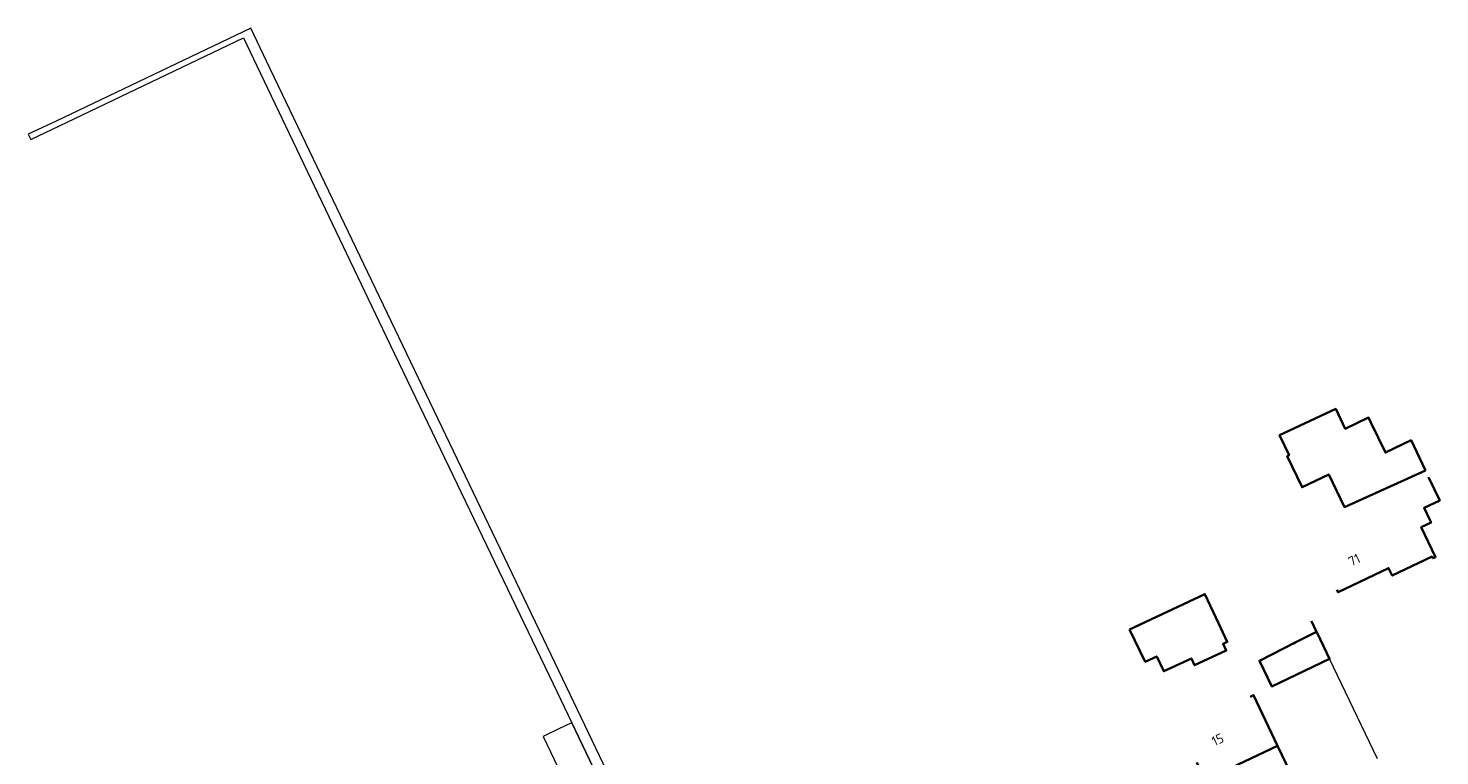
# Model space of a CAD drawing. Extents: x 152761 to 155748, y 459947 to 462743.
# Tile 37 of 256: x 153195 to 153392, y 461710 to 461812. Entities that reach past the tile are written whole.
import ezdxf
from ezdxf.enums import TextEntityAlignment as Align

# ---------------------------------------------------------------- set-up
doc = ezdxf.new("R2010")
doc.units = 0
doc.header["$LTSCALE"] = 0.75
for name, color, linetype, lineweight in [('B-RO-IE-TERREINAFSCHEIDING_KUNSTMATIG_HEKWERK-G', 251, 'IE-TERREINAFSCHEIDING-KUNSTMATIG', 18), ('B-RO-OG-BEBOUWING-GV', 6, 'CONTINUOUS', 35), ('B-RO-OG-BEBOUWING-T18', 1, 'CONTINUOUS', 18), ('B-RO-VH-VERHARDING_STRAATBAKSTEEN-GV', 251, 'CONTINUOUS', 18)]:
    doc.layers.add(name, color=color, linetype=linetype, lineweight=lineweight)
doc.styles.add('NLCS-ISO-M200-T18', font='NLCS-ISO.ttf', dxfattribs={"height": 0.36})
doc.linetypes.add('IE-TERREINAFSCHEIDING-KUNSTMATIG', pattern='A,4,[82,NLCS.SHX,S=0.75,R=90,X=0,Y=0],4,-2', length=10)

msp = doc.modelspace()

# ---------------------------------------------------------------- linework, layer by layer
at = {"layer": 'B-RO-IE-TERREINAFSCHEIDING_KUNSTMATIG_HEKWERK-G', "flags": 128}
msp.add_lwpolyline([(153383.361, 461709.57), (153376.641, 461723.525), (153374.123, 461728.802)], dxfattribs=at)
at = {"layer": 'B-RO-OG-BEBOUWING-GV', "flags": 128}
for points in [[(153390.033, 461749.876), (153388.025, 461754.073), (153384.437, 461752.357), (153382.423, 461756.568), (153382.101, 461757.242), (153378.847, 461755.686), (153377.516, 461758.469), (153369.667, 461754.775), (153370.999, 461751.99), (153370.722, 461751.858), (153372.797, 461747.519), (153376.54, 461749.309), (153378.723, 461744.743)], [(153348.707, 461727.645), (153350.906, 461723.123), (153352.499, 461723.871), (153353.476, 461721.789), (153357.341, 461723.604), (153357.798, 461722.626), (153362.216, 461724.689), (153361.779, 461725.625), (153362.349, 461725.892), (153361.117, 461728.531), (153361.135, 461728.54), (153359.235, 461732.585)], [(153374.83, 461727.32), (153371.841, 461725.806), (153366.841, 461723.272), (153368.586, 461719.645), (153376.641, 461723.525), (153374.91, 461727.152)], [(153359.275, 461706.583), (153362.662, 461699.555), (153368.611, 461702.366), (153368.927, 461701.704), (153369.117, 461701.795), (153369.074, 461701.885), (153370.075, 461702.363), (153370.17, 461702.165), (153374.276, 461704.126), (153372.311, 461708.24), (153371.126, 461707.675), (153369.374, 461711.385)]]:
    msp.add_lwpolyline(points, close=True, dxfattribs=at)
for points in [[(153377.667, 461733.166), (153377.825, 461732.836), (153384.888, 461736.214), (153385.392, 461735.159), (153390.968, 461737.825), (153391.083, 461737.583), (153391.453, 461737.76), (153389.458, 461741.932), (153390.824, 461742.586), (153390.654, 461742.941), (153389.846, 461744.63), (153392.04, 461745.679), (153390.48, 461748.942)], [(153371.585, 461725.676), (153371.841, 461725.806), (153374.83, 461727.32), (153374.123, 461728.802)], [(153358.094, 461709.065), (153358.793, 461707.584), (153359.275, 461706.583), (153369.374, 461711.385), (153366.031, 461718.464), (153365.539, 461718.232)]]:
    msp.add_lwpolyline(points, dxfattribs=at)
at = {"layer": 'B-RO-VH-VERHARDING_STRAATBAKSTEEN-GV', "flags": 128}
msp.add_lwpolyline([(153297.476, 461662.242), (153276.694, 461705.678), (153269.512, 461720.678), (153228.152, 461807.059), (153225.945, 461811.669), (153198.732, 461798.684), (153194.846, 461796.856), (153195.188, 461796.136), (153199.204, 461798.049), (153224.912, 461810.344), (153226.793, 461806.407), (153244.868, 461768.567), (153268.172, 461720.025), (153270.772, 461714.61), (153275.313, 461705.151), (153295.245, 461663.495), (153297.22, 461659.341), (153298.562, 461659.971)], close=True, dxfattribs=at)
msp.add_lwpolyline([(153240.946, 461636.546), (153240.602, 461636.349), (153242.367, 461632.684), (153245.669, 461634.274), (153277.527, 461649.615), (153297.314, 461659.143), (153297.22, 461659.341), (153295.245, 461663.495), (153275.313, 461705.151), (153270.772, 461714.61), (153270.48, 461714.469), (153270.033, 461714.258), (153267.361, 461712.958), (153266.778, 461712.675), (153272.435, 461700.871), (153288.079, 461668.181), (153287.81, 461668.051), (153288.266, 461667.029)], dxfattribs=at)

# ---------------------------------------------------------------- texts
at = {"layer": 'B-RO-OG-BEBOUWING-T18', "style": 'NLCS-ISO-M200-T18'}
for s, rotation, p in [('71', 25.6, (153380.097, 461737.356)), ('15', 25.3, (153361.016, 461712.247))]:
    msp.add_text(s, height=1.35, rotation=rotation, dxfattribs=at).set_placement(p, align=Align.MIDDLE)

doc.saveas('drawing.dxf')
